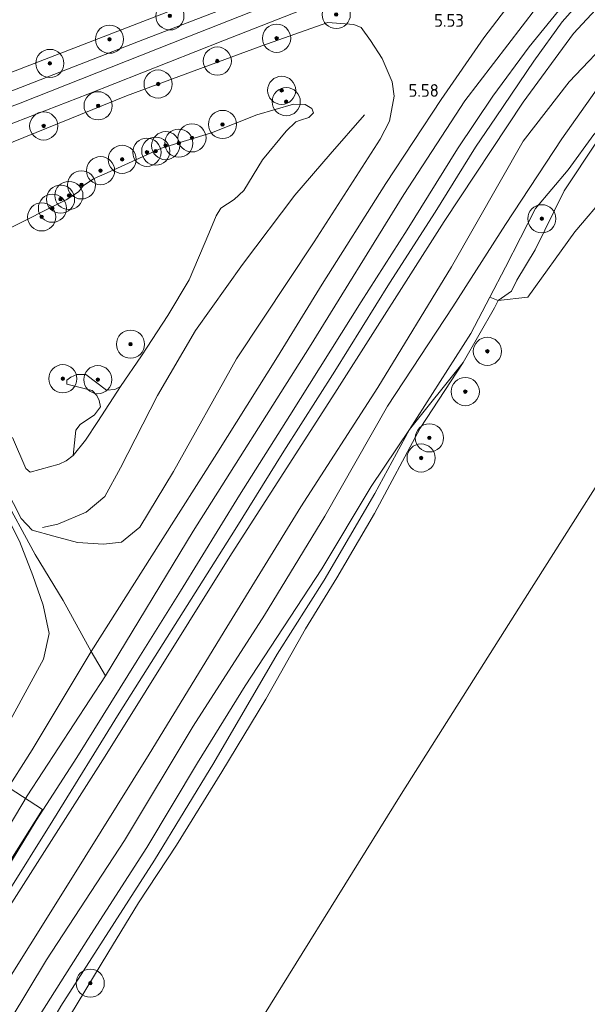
# Model space of a CAD drawing. Extents: x 130905 to 137824, y 412333 to 417928.
# Tile 65 of 256: x 132444 to 132525, y 413350 to 413490. Entities that reach past the tile are written whole.
import ezdxf
from ezdxf.enums import TextEntityAlignment as Align
from ezdxf.lldxf.tags import DXFTag

# ---------------------------------------------------------------- set-up
doc = ezdxf.new("R2010")
doc.units = 0
for name, color, linetype, lineweight in [('B-ME-GR-BOOM-S', 90, 'Continuous', 25), ('B-ME-GR-GRAS-GV', 60, 'Continuous', 13), ('B-ME-GR-RIET-GV', 120, 'Continuous', 13), ('B-ME-GW-OPHOGING_KRUIN-G', 90, 'Continuous', 18), ('B-ME-GW-TALUD_KRUIN-G', 90, 'Continuous', 18), ('B-ME-GW-TALUD_TEEN-G', 90, 'Continuous', 18), ('B-ME-IE-TERREINAFSCHEIDING_KUNSTMATIG_HEKWERK-G', 20, 'IE-TERREINAFSCHEIDING-KUNSTMATIG', 18), ('B-ME-KG-GRENS_OPNAME-G', 210, 'KG-OPNAME', 18), ('B-ME-OB-OEVERVOORZIENING-G', 7, 'Continuous', 18), ('B-ME-OG-BREUKLIJN-G', 7, 'Continuous', 18), ('B-ME-OG-WATER_KANAAL-GV', 120, 'Continuous', 18), ('B-ME-OG-WATER_POEL-GV', 7, 'Continuous', 18), ('B-ME-VH-VERHARDING_ASFALT-GV', 252, 'Continuous', 18), ('B-ME-VH-VERHARDING_GESLOTEN-GV', 252, 'Continuous', 18), ('B-ME-WH-WINTERBED-G', 150, 'WH-WINTERBED', 18), ('X-XX-AL-HOOGTELABEL-S', 7, 'Continuous', 25)]:
    doc.layers.add(name, color=color, linetype=linetype, lineweight=lineweight)
doc.styles.add('NLCS-ISO-ANNOTATIVE-T18', font='NLCS-ISO.ttf', dxfattribs={"height": 1.8})
doc.styles.get("Standard").update_dxf_attribs({"font": 'arial.ttf'})
doc.linetypes.add('IE-TERREINAFSCHEIDING-KUNSTMATIG', pattern='A,4,[82,NLCS.SHX,S=0.75,R=90,X=0,Y=0],4,-2', length=10)
tags = doc.linetypes.add('KG-OPNAME', pattern='A,5.5,-2,["O",Standard,S=1.8,R=0,X=-0.5,Y=-0.9],-2,5.5,-2,[5,NLCS.SHX,S=0.75,R=0,X=0,Y=0],-2', length=19).pattern_tags.tags
tags[6] = DXFTag(74, 10)
tags = doc.linetypes.add('WH-WINTERBED', pattern='A,6,-3.5,["WB",Standard,S=1.8,R=0,X=-1.5,Y=-0.9],-3.5,6,-3.5,6,-3.5,6,-3.5,6,-3.5', length=51).pattern_tags.tags
tags[6] = DXFTag(74, 10)

# ---------------------------------------------------------------- blocks, each defined once
blk = doc.blocks.new('SGR-BOOM_01-SO')
at = {"linetype": 'ByBlock', "lineweight": 18}
h = blk.add_hatch(color=0, dxfattribs=at)
h.dxf.hatch_style = 1
edge = h.paths.add_edge_path()
edge.add_arc((0, 0), 0.25, 0, 360)
at = {"color": 0, "linetype": 'ByBlock', "lineweight": 18}
for radius in [2, 0.25]:
    blk.add_circle((0, 0), radius, dxfattribs=at)
blk = doc.blocks.new('SAL-HOOGTELABEL-SO')
at = {"color": 0, "linetype": 'ByBlock', "lineweight": -2, "style": 'NLCS-ISO-ANNOTATIVE-T18'}
blk.add_attdef('HOOGTE', text='', height=1.8, dxfattribs=at).set_placement((2.79, 0), align=Align.RIGHT)

msp = doc.modelspace()

# ---------------------------------------------------------------- linework, layer by layer
at = {"layer": 'B-ME-GR-GRAS-GV'}
for points in [[(132441.599, 413481.851, 5.785), (132409.213, 413469.513, 5.833), (132410.041, 413491.47, 1.334), (132433.276, 413501.659, 1.09), (132455.878, 413510.629, 1.123), (132477.027, 413519.02, 1.111), (132499.151, 413527.653, 1.189), (132516.678, 413534.507, 1.237), (132529.693, 413540.464, 1.195), (132531.184, 413535.965, 2.206), (132531.337, 413533.225, 2.788), (132526.338, 413523.793, 4.084), (132524.795, 413521, 4.603), (132525.334, 413519.415, 4.981), (132525.728, 413517.462, 5.41), (132526.223, 413515.927, 5.767), (132520.553, 413514.575, 5.592), (132516.589, 413513.134, 5.655), (132512.056, 413510.821, 5.695), (132509.317, 413507.935, 5.92), (132484.491, 413498.495, 5.877), (132464.519, 413490.734, 5.765)], [(132507.349, 413441.235, 0.7), (132499.716, 413431.732, 1.213), (132508.464, 413445.363, 1.188), (132511.143, 413450.503, 1.297), (132512.349, 413450.034, 0.7), (132511.797, 413449.023, 0.7)], [(132453.719, 413439.516, 0.887), (132456.689, 413437.288, 0.887), (132457.829, 413437.395, 0.887), (132458.663, 413437.834, 0.887), (132455.443, 413432.841, 0.962), (132453.683, 413430.186, 1.025), (132451.95, 413427.999, 0.887), (132452.326, 413431.619, 0.887), (132452.912, 413432.447, 0.887), (132454.97, 413433.801, 0.887), (132455.832, 413434.935, 0.887), (132455.632, 413435.859, 0.887), (132455.284, 413436.567, 0.887), (132454.65, 413437.278, 0.887), (132451.045, 413438.143, 0.887), (132451.037, 413438.735, 0.887), (132451.62, 413439.164, 0.887), (132452.466, 413439.524, 0.887)], [(132432.536, 413319.859, 0.99), (132425.094, 413308.274, 0.99), (132423.813, 413308.756, 1.002), (132421.262, 413309.71, 1.592), (132429.421, 413321.164, 1.467), (132437.467, 413332.847, 1.355), (132444.851, 413344.861, 1.263), (132454.003, 413359.286, 1.238), (132462.384, 413372.338, 1.213), (132469.598, 413384.359, 1.25), (132476.363, 413395.279, 1.238), (132487.292, 413411.916, 1.225), (132494.279, 413423.618, 1.2), (132499.716, 413431.732, 1.213), (132494.794, 413422.603, 1.25), (132487.624, 413410.319, 1.225), (132480.93, 413399.775, 1.188), (132471.933, 413384.347, 1.188), (132463.479, 413370.522, 1.138), (132457.796, 413361.669, 1.188), (132450.172, 413349.787, 1.2), (132443.013, 413337.423, 1.238), (132437.817, 413328.392, 0.99)]]:
    msp.add_polyline3d(points, close=True, dxfattribs=at)
for points in [[(132491.391, 413498.471, 5.972), (132462.075, 413487.181, 5.972), (132433.442, 413476.046, 5.809), (132409.107, 413466.867, 5.794), (132409.213, 413469.513, 5.833), (132441.599, 413481.851, 5.785), (132464.519, 413490.734, 5.765)], [(132528.911, 413487.919, 3.096), (132522.407, 413481.132, 3.334), (132515.906, 413472.671, 3.384), (132505.719, 413454.847, 3.204), (132495.219, 413437.671, 3.009), (132484.305, 413420.738, 3.075), (132473.786, 413403.63, 2.85), (132462.719, 413385.595, 2.915), (132451.373, 413367.35, 2.904), (132440.242, 413349.626, 2.766), (132429.211, 413332.393, 2.75), (132418.653, 413316.544, 2.769), (132415.53, 413311.972, 2.804), (132410.875, 413313.662, 5.411), (132419.113, 413326.438, 5.411), (132429.791, 413342.762, 5.261), (132440.198, 413359.774, 5.159), (132456.479, 413385.323, 5.273), (132474.182, 413413.648, 5.273), (132489.462, 413437.403, 5.225), (132504.65, 413461.291, 5.219), (132515.882, 413478.239, 5.402), (132523.048, 413487.971, 5.396), (132531.23, 413496.864, 5.528)], [(132517.19, 413496.464, 5.791), (132510.276, 413487.386, 5.725), (132504.24, 413478.615, 5.7), (132496.388, 413466.677, 5.675), (132487.34, 413452.387, 5.663), (132480.954, 413442.024, 5.588), (132472.342, 413428.29, 5.6), (132464.328, 413415.704, 5.588), (132454.477, 413400.166, 5.563), (132446.09, 413386.204, 5.575), (132438.018, 413373.504, 5.625), (132429.015, 413359.066, 5.55), (132425.024, 413352.722, 5.503), (132414.233, 413335.543, 5.503)], [(132531.23, 413496.864, 5.528), (132523.048, 413487.971, 5.396), (132515.882, 413478.239, 5.402), (132504.65, 413461.291, 5.219), (132489.462, 413437.403, 5.225), (132474.182, 413413.648, 5.273), (132456.479, 413385.323, 5.273), (132440.198, 413359.774, 5.159), (132429.791, 413342.762, 5.261)], [(132431.227, 413347.776, 5.307), (132442.343, 413365.474, 5.378), (132449.049, 413376.166, 5.478), (132458.478, 413391.41, 5.466), (132466.413, 413403.986, 5.566), (132474.933, 413417.503, 5.591), (132481.87, 413428.649, 5.541), (132489.103, 413439.999, 5.503), (132496.878, 413452.496, 5.553), (132503.363, 413462.613, 5.542), (132509.128, 413471.818, 5.629), (132512.043, 413476.153, 5.667), (132517.402, 413484.05, 5.754), (132521.44, 413489.62, 5.804), (132526.996, 413495.968, 5.817)], [(132526.996, 413495.968, 5.817), (132521.44, 413489.62, 5.804), (132517.402, 413484.05, 5.754), (132512.043, 413476.153, 5.667), (132509.128, 413471.818, 5.629), (132503.363, 413462.613, 5.542), (132496.878, 413452.496, 5.553), (132489.103, 413439.999, 5.503), (132481.87, 413428.649, 5.541), (132474.933, 413417.503, 5.591), (132466.413, 413403.986, 5.566), (132458.478, 413391.41, 5.466), (132449.049, 413376.166, 5.478), (132442.343, 413365.474, 5.378), (132431.227, 413347.776, 5.307)], [(132416.836, 413344.349, 5.277), (132426.488, 413361.707, 5.1), (132434.923, 413377.198, 5.229), (132440.987, 413386.825, 4.995), (132447.723, 413399.073, 5.184), (132448.501, 413402.723, 5.037), (132447.683, 413406.752, 4.701), (132446.197, 413410.986, 4.104), (132444.309, 413415.827, 3.882), (132439.644, 413424.869, 3.555), (132437.023, 413430.573, 3.582), (132431.53, 413442.532, 3.639), (132426.84, 413452.139, 3.756), (132424.29, 413456.271, 4.224), (132423.121, 413457.786, 4.516), (132421.717, 413460.984, 5.366), (132415.578, 413458.724, 5.366), (132408.712, 413456.258, 5.52), (132408.945, 413462.424, 5.846), (132421.831, 413467.144, 5.888), (132431.916, 413470.837, 5.92), (132453.992, 413479.381, 5.833), (132473.204, 413486.949, 5.812), (132491.945, 413494.32, 5.917)], [(132423.148, 413338.239, 5.513), (132432.595, 413353.536, 5.513), (132440.679, 413366.384, 5.563), (132446.652, 413376.146, 5.588), (132452.438, 413385.134, 5.588), (132461.017, 413398.879, 5.588), (132467.195, 413408.743, 5.6), (132475.579, 413422.363, 5.6), (132482.71, 413433.691, 5.638), (132492.873, 413449.864, 5.663), (132499.383, 413460.09, 5.7), (132506.537, 413471.6, 5.713), (132511.564, 413479.078, 5.763), (132516.726, 413486.111, 5.763), (132522.972, 413493.821, 5.788)], [(132440.069, 413471.256, 5.629), (132459.496, 413479.123, 5.665), (132478.727, 413486.236, 5.587), (132488.134, 413489.561, 5.625), (132491.841, 413489.283, 5.22), (132492.864, 413488.821, 5.095), (132494.173, 413486.967, 5.145), (132495.855, 413484.417, 5.245), (132497.258, 413481.104, 5.42), (132497.553, 413479.064, 5.408), (132496.882, 413475.525, 5.32), (132495.538, 413472.975, 5.245), (132486.188, 413458.375, 5.071), (132475.156, 413441.766, 5.026), (132466.194, 413425.748, 5.227), (132461.426, 413417.84, 5.221), (132458.795, 413415.718, 5.086), (132456.219, 413415.401, 4.6), (132452.545, 413415.681, 4.321), (132449.185, 413416.549, 4.069), (132446.082, 413417.422, 4), (132444.56, 413419.067, 3.994), (132442.36, 413423.337, 3.76)], [(132442.36, 413423.337, 3.76), (132444.56, 413419.067, 3.994), (132446.082, 413417.422, 4), (132449.185, 413416.549, 4.069), (132452.545, 413415.681, 4.321), (132456.219, 413415.401, 4.6), (132458.795, 413415.718, 5.086), (132461.426, 413417.84, 5.221), (132466.194, 413425.748, 5.227), (132475.156, 413441.766, 5.026), (132486.188, 413458.375, 5.071), (132495.538, 413472.975, 5.245), (132496.882, 413475.525, 5.32), (132497.553, 413479.064, 5.408), (132497.258, 413481.104, 5.42), (132495.855, 413484.417, 5.245), (132494.173, 413486.967, 5.145), (132492.864, 413488.821, 5.095), (132491.841, 413489.283, 5.22), (132488.134, 413489.561, 5.625), (132478.727, 413486.236, 5.587), (132459.496, 413479.123, 5.665), (132440.069, 413471.256, 5.629)], [(132440.242, 413349.626, 2.766), (132451.373, 413367.35, 2.904), (132462.719, 413385.595, 2.915), (132473.786, 413403.63, 2.85), (132484.305, 413420.738, 3.075), (132495.219, 413437.671, 3.009), (132505.719, 413454.847, 3.204), (132515.906, 413472.671, 3.384), (132522.407, 413481.132, 3.334), (132528.911, 413487.919, 3.096)], [(132526.892, 413480.801, 2.88), (132521.393, 413473.01, 2.91), (132513.354, 413460.847, 2.982), (132505.887, 413449.129, 3.003), (132496.626, 413435.044, 2.889), (132487.676, 413419.392, 2.883), (132479.128, 413405.333, 2.637), (132468.988, 413389.575, 2.487), (132459.206, 413373.299, 2.568), (132448.147, 413356.341, 2.61), (132437.775, 413339.2, 2.604)], [(132437.775, 413339.2, 2.604), (132448.147, 413356.341, 2.61), (132459.206, 413373.299, 2.568), (132468.988, 413389.575, 2.487), (132479.128, 413405.333, 2.637), (132487.676, 413419.392, 2.883), (132496.626, 413435.044, 2.889), (132505.887, 413449.129, 3.003), (132513.354, 413460.847, 2.982), (132521.393, 413473.01, 2.91), (132526.892, 413480.801, 2.88)], [(132443.309, 413430.559, 0.887), (132445.184, 413426.173, 0.887), (132445.807, 413425.656, 0.887), (132449.915, 413426.77, 0.887), (132450.943, 413427.276, 0.887), (132451.95, 413427.999, 0.887), (132453.683, 413430.186, 1.025), (132455.443, 413432.841, 0.962), (132458.663, 413437.834, 0.887), (132461.652, 413442.201, 0.887), (132465.367, 413447.919, 0.887), (132468.406, 413452.992, 0.887), (132471.214, 413459.57, 0.887), (132472.244, 413462.093, 0.887), (132472.911, 413463.159, 0.887), (132474.798, 413464.401, 0.887), (132476.185, 413465.679, 0.887), (132478.843, 413470.026, 0.887), (132482.217, 413474.128, 0.887), (132483.57, 413475.419, 0.887), (132484.243, 413475.665, 0.887), (132485.408, 413476.068, 0.887), (132486.084, 413476.713, 0.887), (132485.848, 413477.307, 0.887), (132484.895, 413477.916, 0.887), (132483.255, 413477.961, 0.887), (132478.051, 413476.421, 0.887), (132471.611, 413473.875, 0.887), (132464.5, 413471.709, 0.887), (132457.19, 413468.394, 0.887), (132454.928, 413467.394, 0.887), (132453.384, 413466.379, 0.887), (132452.706, 413465.506, 0.887), (132450.945, 413464.355, 0.887), (132442.341, 413460.034, 0.887)], [(132525.944, 413473.637, 1.313), (132522.262, 413468.612, 1.488), (132517.656, 413463.102, 1.463), (132513.365, 413454.766, 1.388), (132511.143, 413450.503, 1.297), (132508.464, 413445.363, 1.188), (132499.716, 413431.732, 1.213), (132494.279, 413423.618, 1.2), (132487.292, 413411.916, 1.225), (132476.363, 413395.279, 1.238), (132469.598, 413384.359, 1.25), (132462.384, 413372.338, 1.213), (132454.003, 413359.286, 1.238), (132444.851, 413344.861, 1.263)], [(132450.172, 413349.787, 1.2), (132457.796, 413361.669, 1.188), (132463.479, 413370.522, 1.138), (132471.933, 413384.347, 1.188), (132480.93, 413399.775, 1.188), (132487.624, 413410.319, 1.225), (132494.794, 413422.603, 1.25), (132499.716, 413431.732, 1.213), (132507.349, 413441.235, 0.7), (132501.254, 413431.895, 0.7), (132494.745, 413419.768, 0.7), (132489.379, 413410.617, 0.7), (132484.946, 413403.376, 0.7), (132479.313, 413393.384, 0.7), (132473.042, 413383.077, 0.7), (132466.599, 413372.657, 0.7), (132461.227, 413364.441, 0.7), (132456.873, 413357.324, 0.7), (132450.452, 413346.745, 0.7)], [(132444.309, 413415.827, 3.882), (132446.197, 413410.986, 4.104), (132447.683, 413406.752, 4.701), (132448.501, 413402.723, 5.037), (132447.723, 413399.073, 5.184), (132440.987, 413386.825, 4.995)]]:
    msp.add_polyline3d(points, dxfattribs=at)
at = {"layer": 'B-ME-GR-RIET-GV'}
for points in [[(132514.212, 413451.379, 0.7), (132512.349, 413450.034, 0.7), (132511.143, 413450.503, 1.297), (132513.365, 413454.766, 1.388), (132517.656, 413463.102, 1.463), (132522.262, 413468.612, 1.488), (132525.944, 413473.637, 1.313), (132532.825, 413480.809, 1.313), (132541.345, 413485.581, 1.388), (132548.972, 413489.345, 1.5), (132549.946, 413486.828, 0.7), (132542.736, 413483.741, 0.7), (132535.214, 413480.227, 0.7), (132530.231, 413476.86, 0.7), (132529.088, 413475.955, 0.7), (132526.394, 413472.667, 0.7), (132521.712, 413465.643, 0.7), (132517.568, 413457.238, 0.7), (132514.995, 413452.958, 0.7)], [(132516.531, 413450.536, 0.7), (132512.349, 413450.034, 0.7), (132514.212, 413451.379, 0.7), (132514.995, 413452.958, 0.7), (132517.568, 413457.238, 0.7), (132521.712, 413465.643, 0.7), (132526.394, 413472.667, 0.7), (132529.088, 413475.955, 0.7), (132532.331, 413473.467, 0.7), (132532.93, 413472.428, 0.7), (132532.993, 413471.437, 0.7), (132527.813, 413465.189, 0.7), (132523.207, 413459.793, 0.7)]]:
    msp.add_polyline3d(points, close=True, dxfattribs=at)
at = {"layer": 'B-ME-GW-OPHOGING_KRUIN-G'}
for points in [[(132524.863, 413500.113, 5.95), (132516.045, 413504.913, 5.909), (132492.045, 413496.92, 5.903), (132468.214, 413487.505, 5.915), (132444.384, 413478.09, 5.927), (132421.356, 413469.452, 5.98), (132409.036, 413464.831, 6.008)], [(132456.543, 413396.721, 5.588), (132454.477, 413400.166, 5.563), (132450.501, 413407.435, 4.825), (132446.543, 413413.976, 4.025), (132441.646, 413422.977, 3.76)]]:
    msp.add_polyline3d(points, dxfattribs=at)
at = {"layer": 'B-ME-GW-TALUD_KRUIN-G'}
for points in [[(132410.875, 413313.662, 5.411), (132419.113, 413326.438, 5.411), (132429.791, 413342.762, 5.261), (132440.198, 413359.774, 5.159), (132456.479, 413385.323, 5.273), (132474.182, 413413.648, 5.273), (132489.462, 413437.403, 5.225), (132504.65, 413461.291, 5.219), (132515.882, 413478.239, 5.402), (132523.048, 413487.971, 5.396), (132531.23, 413496.864, 5.528), (132537.759, 413503.371, 5.687), (132541.678, 413507.08, 5.727), (132546.26, 413510.75, 5.853)], [(132509.317, 413507.935, 5.92), (132484.491, 413498.495, 5.877), (132464.519, 413490.734, 5.765), (132441.599, 413481.851, 5.785), (132409.213, 413469.513, 5.833)], [(132547.741, 413492.72, 2.145), (132539.305, 413490.361, 2.424), (132534.787, 413488.012, 2.682), (132531.447, 413485.739, 2.745), (132526.892, 413480.801, 2.88), (132521.393, 413473.01, 2.91), (132513.354, 413460.847, 2.982), (132505.887, 413449.129, 3.003), (132496.626, 413435.044, 2.889), (132487.676, 413419.392, 2.883), (132479.128, 413405.333, 2.637), (132468.988, 413389.575, 2.487), (132459.206, 413373.299, 2.568), (132448.147, 413356.341, 2.61), (132437.775, 413339.2, 2.604), (132430.637, 413327.325, 2.574), (132424.002, 413317.441, 2.625), (132418.953, 413310.599, 2.694)], [(132488.134, 413489.561, 5.625), (132478.727, 413486.236, 5.587), (132459.496, 413479.123, 5.665), (132440.069, 413471.256, 5.629), (132427.347, 413465.504, 5.515), (132425.508, 413463.251, 5.44), (132425.32, 413460.794, 4.924), (132425.781, 413458.338, 4.426), (132428.151, 413453.887, 3.859), (132432.607, 413443.959, 3.754), (132439.441, 413429.245, 3.61), (132442.36, 413423.337, 3.76), (132444.56, 413419.067, 3.994), (132446.082, 413417.422, 4), (132449.185, 413416.549, 4.069), (132452.545, 413415.681, 4.321), (132456.219, 413415.401, 4.6), (132458.795, 413415.718, 5.086), (132461.426, 413417.84, 5.221), (132466.194, 413425.748, 5.227), (132475.156, 413441.766, 5.026), (132486.188, 413458.375, 5.071), (132495.538, 413472.975, 5.245), (132496.882, 413475.525, 5.32)], [(132496.882, 413475.525, 5.32), (132497.553, 413479.064, 5.408), (132497.258, 413481.104, 5.42), (132495.855, 413484.417, 5.245), (132494.173, 413486.967, 5.145), (132492.864, 413488.821, 5.095), (132491.841, 413489.283, 5.22), (132488.134, 413489.561, 5.625)], [(132424.29, 413456.271, 4.224), (132426.84, 413452.139, 3.756), (132431.53, 413442.532, 3.639), (132437.023, 413430.573, 3.582), (132439.644, 413424.869, 3.555), (132444.309, 413415.827, 3.882), (132446.197, 413410.986, 4.104), (132447.683, 413406.752, 4.701), (132448.501, 413402.723, 5.037), (132447.723, 413399.073, 5.184), (132440.987, 413386.825, 4.995), (132434.923, 413377.198, 5.229), (132426.488, 413361.707, 5.1), (132416.836, 413344.349, 5.277), (132403.711, 413323.726, 5.359)]]:
    msp.add_polyline3d(points, dxfattribs=at)
at = {"layer": 'B-ME-GW-TALUD_TEEN-G'}
for points in [[(132528.911, 413487.919, 3.096), (132522.407, 413481.132, 3.334), (132515.906, 413472.671, 3.384), (132505.719, 413454.847, 3.204)], [(132415.53, 413311.972, 2.804), (132418.653, 413316.544, 2.769), (132429.211, 413332.393, 2.75), (132440.242, 413349.626, 2.766), (132451.373, 413367.35, 2.904), (132462.719, 413385.595, 2.915), (132473.786, 413403.63, 2.85), (132484.305, 413420.738, 3.075), (132495.219, 413437.671, 3.009), (132505.719, 413454.847, 3.204)], [(132507.349, 413441.235, 0.7), (132499.716, 413431.732, 1.213), (132494.279, 413423.618, 1.2), (132487.292, 413411.916, 1.225), (132476.363, 413395.279, 1.238), (132469.598, 413384.359, 1.25), (132462.384, 413372.338, 1.213), (132454.003, 413359.286, 1.238), (132444.851, 413344.861, 1.263), (132437.467, 413332.847, 1.355), (132429.421, 413321.164, 1.467), (132421.262, 413309.71, 1.592)], [(132458.663, 413437.834, 0.887), (132455.443, 413432.841, 0.962), (132453.683, 413430.186, 1.025), (132451.95, 413427.999, 0.887)]]:
    msp.add_polyline3d(points, dxfattribs=at)
at = {"layer": 'B-ME-IE-TERREINAFSCHEIDING_KUNSTMATIG_HEKWERK-G'}
for points in [[(132442.343, 413365.474, 5.378), (132449.049, 413376.166, 5.478), (132458.478, 413391.41, 5.466), (132466.413, 413403.986, 5.566), (132474.933, 413417.503, 5.591), (132481.87, 413428.649, 5.541), (132489.103, 413439.999, 5.503), (132496.878, 413452.496, 5.553), (132503.363, 413462.613, 5.542), (132509.128, 413471.818, 5.629), (132512.043, 413476.153, 5.667), (132517.402, 413484.05, 5.754), (132521.44, 413489.62, 5.804), (132526.996, 413495.968, 5.817), (132532.123, 413500.826, 5.867), (132536.71, 413504.708, 5.867), (132541.189, 413507.714, 5.854)], [(132548.972, 413489.345, 1.5), (132541.345, 413485.581, 1.388), (132532.825, 413480.809, 1.313), (132525.944, 413473.637, 1.313), (132522.262, 413468.612, 1.488), (132517.656, 413463.102, 1.463), (132513.365, 413454.766, 1.388), (132511.143, 413450.503, 1.297), (132508.464, 413445.363, 1.188), (132499.716, 413431.732, 1.213), (132494.794, 413422.603, 1.25), (132487.624, 413410.319, 1.225), (132480.93, 413399.775, 1.188), (132471.933, 413384.347, 1.188), (132463.479, 413370.522, 1.138), (132457.796, 413361.669, 1.188), (132450.172, 413349.787, 1.2), (132443.013, 413337.423, 1.238), (132437.817, 413328.392, 0.99), (132432.536, 413319.859, 0.99), (132425.094, 413308.274, 0.99)]]:
    msp.add_polyline3d(points, dxfattribs=at)
at = {"layer": 'B-ME-KG-GRENS_OPNAME-G'}
msp.add_polyline3d([(132447.853, 413299.532, 0.391), (132452.71, 413307.219, 0.391), (132466.55, 413328.419, 0.391), (132482.538, 413354.157, 0.391), (132498.526, 413379.895, 0.391), (132516.176, 413407.747, 0.391), (132533.826, 413435.599, 0.391), (132551.265, 413462.551, 0.391), (132563.674, 413466.204, 0.391), (132581.82, 413475.804, 0.391), (132603.445, 413487.252, 0.391), (132625.069, 413498.7, 0.391), (132646.694, 413510.149, 0.391), (132668.319, 413521.597, 0.391), (132698.971, 413536.2, 0.391), (132729.623, 413550.803, 0.391), (132735.377, 413553.77, 0.242)], dxfattribs=at)
at = {"layer": 'B-ME-OB-OEVERVOORZIENING-G'}
msp.add_polyline3d([(132526.394, 413472.667, 0.7), (132521.712, 413465.643, 0.7), (132517.568, 413457.238, 0.7), (132514.995, 413452.958, 0.7), (132514.212, 413451.379, 0.7), (132512.349, 413450.034, 0.7), (132511.797, 413449.023, 0.7), (132507.349, 413441.235, 0.7), (132501.254, 413431.895, 0.7), (132494.745, 413419.768, 0.7), (132489.379, 413410.617, 0.7), (132484.946, 413403.376, 0.7), (132479.313, 413393.384, 0.7), (132473.042, 413383.077, 0.7), (132466.599, 413372.657, 0.7), (132461.227, 413364.441, 0.7), (132456.873, 413357.324, 0.7), (132450.452, 413346.745, 0.7), (132444.547, 413336.675, 0.7), (132437.26, 413324.486, 0.7), (132429.655, 413312.31, 0.7), (132426.767, 413307.567, 0.7)], dxfattribs=at)
at = {"layer": 'B-ME-OG-BREUKLIJN-G'}
msp.add_polyline3d([(132493.329, 413476.421, 4.162), (132488.442, 413470.835, 3.925), (132483.416, 413465.01, 3.762), (132475.973, 413455.157, 3.287), (132469.296, 413445.766, 3.15), (132463.896, 413436.549, 3.2), (132458.649, 413426.271, 3.625), (132456.414, 413422.218, 3.725), (132453.791, 413419.99, 3.887), (132449.759, 413418.261, 3.912), (132447.546, 413417.796, 3.987)], dxfattribs=at)
at = {"layer": 'B-ME-OG-WATER_KANAAL-GV'}
for points in [[(132450.452, 413346.745, 0.7), (132456.873, 413357.324, 0.7), (132461.227, 413364.441, 0.7), (132466.599, 413372.657, 0.7), (132473.042, 413383.077, 0.7), (132479.313, 413393.384, 0.7), (132484.946, 413403.376, 0.7), (132489.379, 413410.617, 0.7), (132494.745, 413419.768, 0.7), (132501.254, 413431.895, 0.7), (132507.349, 413441.235, 0.7), (132511.797, 413449.023, 0.7), (132512.349, 413450.034, 0.7), (132516.531, 413450.536, 0.7), (132523.207, 413459.793, 0.7), (132527.813, 413465.189, 0.7)], [(132533.826, 413435.599, 0.391), (132516.176, 413407.747, 0.391), (132498.526, 413379.895, 0.391), (132482.538, 413354.157, 0.391), (132466.55, 413328.419, 0.391)]]:
    msp.add_polyline3d(points, dxfattribs=at)
at = {"layer": 'B-ME-OG-WATER_POEL-GV'}
msp.add_polyline3d([(132442.341, 413460.034, 0.887), (132450.945, 413464.355, 0.887), (132452.706, 413465.506, 0.887), (132453.384, 413466.379, 0.887), (132454.928, 413467.394, 0.887), (132457.19, 413468.394, 0.887), (132464.5, 413471.709, 0.887), (132471.611, 413473.875, 0.887), (132478.051, 413476.421, 0.887), (132483.255, 413477.961, 0.887), (132484.895, 413477.916, 0.887), (132485.848, 413477.307, 0.887), (132486.084, 413476.713, 0.887), (132485.408, 413476.068, 0.887), (132484.243, 413475.665, 0.887), (132483.57, 413475.419, 0.887), (132482.217, 413474.128, 0.887), (132478.843, 413470.026, 0.887), (132476.185, 413465.679, 0.887), (132474.798, 413464.401, 0.887), (132472.911, 413463.159, 0.887), (132472.244, 413462.093, 0.887), (132471.214, 413459.57, 0.887), (132468.406, 413452.992, 0.887), (132465.367, 413447.919, 0.887), (132461.652, 413442.201, 0.887), (132458.663, 413437.834, 0.887), (132457.829, 413437.395, 0.887), (132456.689, 413437.288, 0.887), (132453.719, 413439.516, 0.887), (132452.466, 413439.524, 0.887), (132451.62, 413439.164, 0.887), (132451.037, 413438.735, 0.887), (132451.045, 413438.143, 0.887), (132454.65, 413437.278, 0.887), (132455.284, 413436.567, 0.887), (132455.632, 413435.859, 0.887), (132455.832, 413434.935, 0.887), (132454.97, 413433.801, 0.887), (132452.912, 413432.447, 0.887), (132452.326, 413431.619, 0.887), (132451.95, 413427.999, 0.887), (132450.943, 413427.276, 0.887), (132449.915, 413426.77, 0.887), (132445.807, 413425.656, 0.887), (132445.184, 413426.173, 0.887), (132443.309, 413430.559, 0.887)], dxfattribs=at)
at = {"layer": 'B-ME-VH-VERHARDING_ASFALT-GV'}
for points in [[(132491.945, 413494.32, 5.917), (132473.204, 413486.949, 5.812), (132453.992, 413479.381, 5.833), (132431.916, 413470.837, 5.92), (132421.831, 413467.144, 5.888), (132408.945, 413462.424, 5.846), (132409.036, 413464.831, 6.008), (132409.107, 413466.867, 5.794), (132433.442, 413476.046, 5.809), (132462.075, 413487.181, 5.972), (132491.391, 413498.471, 5.972)], [(132414.233, 413335.543, 5.503), (132425.024, 413352.722, 5.503), (132429.015, 413359.066, 5.55), (132438.018, 413373.504, 5.625), (132446.09, 413386.204, 5.575), (132454.477, 413400.166, 5.563), (132464.328, 413415.704, 5.588), (132472.342, 413428.29, 5.6), (132480.954, 413442.024, 5.588), (132487.34, 413452.387, 5.663), (132496.388, 413466.677, 5.675), (132504.24, 413478.615, 5.7), (132510.276, 413487.386, 5.725), (132517.19, 413496.464, 5.791)], [(132522.972, 413493.821, 5.788), (132516.726, 413486.111, 5.763), (132511.564, 413479.078, 5.763), (132506.537, 413471.6, 5.713), (132499.383, 413460.09, 5.7), (132492.873, 413449.864, 5.663), (132482.71, 413433.691, 5.638), (132475.579, 413422.363, 5.6), (132467.195, 413408.743, 5.6), (132461.017, 413398.879, 5.588), (132452.438, 413385.134, 5.588), (132446.652, 413376.146, 5.588), (132440.679, 413366.384, 5.563), (132432.595, 413353.536, 5.513), (132423.148, 413338.239, 5.513)]]:
    msp.add_polyline3d(points, dxfattribs=at)
at = {"layer": 'B-ME-VH-VERHARDING_GESLOTEN-GV'}
msp.add_polyline3d([(132447.581, 413377.72, 5.579), (132442.855, 413370.18, 5.642), (132437.986, 413373.258, 5.642), (132442.816, 413380.796, 5.592)], close=True, dxfattribs=at)
at = {"layer": 'B-ME-WH-WINTERBED-G'}
msp.add_polyline3d([(132524.863, 413500.113, 5.95), (132517.759, 413491.667, 5.888), (132507.611, 413478.397, 5.788), (132498.944, 413465.119, 5.763), (132485.496, 413443.405, 5.75), (132468.995, 413417.289, 5.738), (132456.543, 413396.721, 5.588), (132445.397, 413379.664, 5.588), (132439.193, 413369.277, 5.638), (132431.223, 413356.371, 5.638), (132422.551, 413342.961, 5.575), (132412.416, 413326.928, 5.513), (132405.477, 413315.708, 5.467)], dxfattribs=at)

# ---------------------------------------------------------------- block references
at = {"layer": 'B-ME-GR-BOOM-S'}
for p in [(132465.676, 413490.486, 6.112), (132489.315, 413490.684, 5.716), (132457.089, 413487.167, 5.95), (132480.841, 413487.308, 5.728), (132448.616, 413483.734, 5.962), (132472.415, 413484.068, 5.653), (132463.999, 413480.805, 5.653), (132481.558, 413479.908, 2.4), (132455.471, 413477.714, 5.716), (132482.209, 413478.298, 1.6), (132447.741, 413474.846, 5.766), (132473.156, 413475.062, 1.4), (132465.072, 413472.047, 1.45), (132466.943, 413472.4, 1.174), (132468.815, 413473.152, 1.262), (132462.412, 413471.107, 1.25), (132463.666, 413471.27, 1.262), (132458.891, 413470.101, 1.738), (132455.822, 413468.496, 1.525), (132453.111, 413466.471, 1.25), (132451.325, 413464.967, 1.25), (132450.137, 413464.439, 1.324), (132448.978, 413463.159, 1.124), (132447.456, 413461.927, 1.1), (132518.536, 413461.662, 1.1), (132460.079, 413443.839, 0.937), (132510.797, 413442.823, 0.825), (132450.457, 413438.932, 0.874), (132455.434, 413438.799, 0.9), (132507.658, 413437.1, 0.862), (132502.556, 413430.522, 0.875), (132501.38, 413427.67, 0.875), (132454.357, 413353.044, 0.7)]:
    msp.add_blockref('SGR-BOOM_01-SO', p, dxfattribs=at)
at = {"layer": 'X-XX-AL-HOOGTELABEL-S'}
for p, values in [((132504.66, 413488.941, 5.534), {'HOOGTE': '5.53'}), ((132501.107, 413478.986, 5.584), {'HOOGTE': '5.58'})]:
    msp.add_blockref('SAL-HOOGTELABEL-SO', p, dxfattribs=at).add_auto_attribs(values)

doc.saveas('drawing.dxf')
